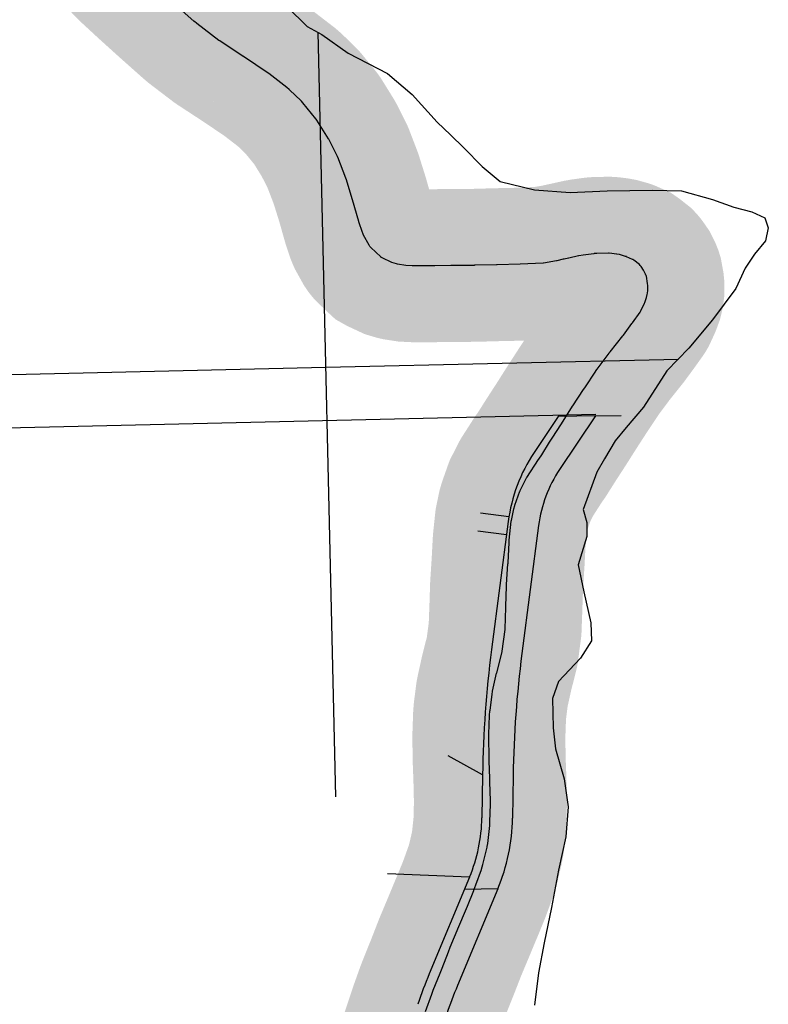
# Model space of a CAD drawing. Header units: feet. Extents: x 18803 to 104580, y -6601 to 116448.
# Tile 48 of 95: x 44386 to 46833, y 92443 to 95661. Entities that reach past the tile are written whole.
import ezdxf

# ---------------------------------------------------------------- set-up
doc = ezdxf.new("R2010")
doc.units = ezdxf.units.FT
doc.header["$LTSCALE"] = 100
doc.header["$MEASUREMENT"] = 0
doc.linetypes.add('DASHED', pattern=[0.75, 0.5, -0.25])
for name, color, linetype in [('ELPC BOLD TITLE SHEET', 3, 'Continuous'), ('ELPC-XIST', 6, 'Continuous'), ('ELRGOV-SECTION', 253, 'DASHED'), ('ELRP', 252, 'Continuous'), ('SL-VICINITY MAP', 2, 'Continuous')]:
    doc.layers.add(name, color=color, linetype=linetype)

msp = doc.modelspace()

# ---------------------------------------------------------------- linework, layer by layer
at = {"layer": 'ELPC BOLD TITLE SHEET', "const_width": 500}
msp.add_lwpolyline([(45565.40634677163, 92142.7611693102), (45619.70818947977, 92206.47060599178), (45620.36488118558, 92207.27235907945), (45621.04439679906, 92208.29905923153), (45655.23380579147, 92262.66515812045), (45656.28664765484, 92264.48567183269), (45657.51143676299, 92266.79628223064), (45683.27513597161, 92332.60688223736), (45684.0334375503, 92334.62212323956), (45684.38100418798, 92335.60738912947), (45707.73812157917, 92406.47891942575), (45711.91839963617, 92418.84992696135), (45712.06586146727, 92419.27391882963), (45732.46461890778, 92476.29524629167), (45737.30241922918, 92489.05466249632), (45737.47546100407, 92489.49905709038), (45759.77227812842, 92545.28421787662), (45766.37865425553, 92561.45731959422), (45786.84639752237, 92614.13662512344), (45786.84894117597, 92614.1431641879), (45786.85154216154, 92614.14985588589), (45792.79364355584, 92629.41947878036), (45793.05688602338, 92630.07016841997), (45821.14111927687, 92696.9150291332), (45842.40375956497, 92748.20188437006), (45849.09781144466, 92763.95028443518), (45869.96173605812, 92814.92035799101), (45870.2633364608, 92815.68984801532), (45876.89719486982, 92833.39129516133), (45894.94618311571, 92883.71179976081), (45895.39314657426, 92885.06367807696), (45900.08169018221, 92900.53406248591), (45913.31239624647, 92956.87897803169), (45913.62067460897, 92958.36753763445), (45915.51201665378, 92968.89233280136), (45921.97232664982, 93027.94733079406), (45922.07904330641, 93029.1971828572), (45922.71761113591, 93039.58633686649), (45924.36068792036, 93097.75626184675), (45924.37064182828, 93098.54078666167), (45924.34031093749, 93109.1336876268), (45922.93560906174, 93169.31345833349), (45922.93284704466, 93169.42182813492), (45922.59532999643, 93181.63636607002), (45920.44531580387, 93238.69397732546), (45920.02168952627, 93252.12935981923), (45920.01096133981, 93252.64755052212), (45919.42682016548, 93311.77331753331), (45919.48639202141, 93325.60894414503), (45919.50144432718, 93326.36969745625), (45921.65419487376, 93387.4026740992), (45922.87113987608, 93402.48599450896), (45923.00283392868, 93403.74631539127), (45929.7563137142, 93456.33580195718), (45931.35428736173, 93465.05730166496), (45931.56333475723, 93466.09195502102), (45944.70803638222, 93525.56633402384), (45944.73507241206, 93525.6874755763), (45944.98851179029, 93526.81216462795), (45962.41288600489, 93595.31437683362), (45962.46277766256, 93595.56034917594), (45962.78173698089, 93597.46954486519), (45972.13753397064, 93668.54323793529), (45972.32555139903, 93670.84921554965), (45974.93806394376, 93740.57334083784), (45974.93963610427, 93740.61737564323), (45974.94048763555, 93740.64010241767), (45975.04172560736, 93743.52495559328), (45975.04513192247, 93743.62718387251), (45977.13187932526, 93809.82848785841), (45977.15335280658, 93810.35547743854), (45977.41019629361, 93815.4945231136), (45981.81813421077, 93883.14971460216), (45981.82049002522, 93883.18696548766), (45981.82289143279, 93883.22418792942), (45982.06436622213, 93887.08280801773), (45982.08151042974, 93887.38087553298), (45985.42725352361, 93951.18967066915), (45985.45758017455, 93951.69050507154), (45986.01290953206, 93959.77673508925), (45992.58911152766, 94022.36167714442), (45992.65580887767, 94022.94272150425), (45992.90439195, 94024.27558330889), (46001.03808450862, 94063.07481094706), (46003.99695980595, 94073.03656022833), (46004.4747856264, 94074.50754227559), (46020.61969186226, 94120.22253937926), (46021.08016604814, 94121.43898275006), (46021.33756863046, 94121.95669302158), (46042.60257133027, 94163.68062755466), (46043.18474669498, 94164.76251759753), (46043.3150084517, 94164.96781563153), (46081.19554034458, 94224.0904873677), (46081.32907922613, 94224.2968026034), (46082.05270551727, 94225.36494487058), (46092.12396546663, 94239.5120599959), (46117.91708676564, 94280.37103269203), (46128.58824992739, 94297.00778295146), (46128.66532912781, 94297.12730171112), (46154.83419541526, 94337.48544598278), (46156.65909522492, 94340.32186746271), (46156.75640795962, 94340.47416276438), (46193.10428951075, 94397.75240408), (46193.15145713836, 94397.82648851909), (46194.0444385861, 94399.22446480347), (46228.57339770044, 94452.65488866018), (46228.75564914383, 94452.93347660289), (46232.44664790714, 94458.50723071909), (46268.76538961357, 94512.97344172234), (46268.98399334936, 94513.29687984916), (46273.10386872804, 94519.31118571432), (46312.30654397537, 94571.68301337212), (46312.7324502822, 94572.23791807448), (46315.44674611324, 94575.68738393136), (46357.41565430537, 94628.11906188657), (46358.54191178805, 94629.55251306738), (46359.10997861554, 94630.30059723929), (46387.04161526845, 94668.37106911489), (46387.04331275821, 94668.37338210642), (46387.04495870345, 94668.37562529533), (46388.55881993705, 94670.43820411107), (46413.27770826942, 94705.04325545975), (46414.85733804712, 94707.48847431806), (46416.31823233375, 94709.99852908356), (46427.84713435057, 94734.98439828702), (46428.80706472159, 94737.29597185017), (46434.72386557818, 94753.25555824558), (46437.16783530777, 94763.2079534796), (46437.9160638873, 94767.30232624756), (46438.95090762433, 94775.81966467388), (46439.16866018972, 94788.05436061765), (46438.97539856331, 94792.48409327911), (46438.23815379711, 94799.50336963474), (46434.01399874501, 94822.63396243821), (46433.6125669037, 94823.92941434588), (46431.30231754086, 94829.71011806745), (46425.06180410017, 94842.30518153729), (46416.80667218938, 94854.29010069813), (46413.50991860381, 94858.44063608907), (46411.14780468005, 94861.0308300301), (46393.27415375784, 94875.16044552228), (46389.86840030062, 94877.53766327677), (46389.02278256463, 94877.92821639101), (46369.36585611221, 94886.68844018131), (46368.91631612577, 94886.86505530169), (46365.97530054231, 94887.85878195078), (46346.31662578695, 94893.44975670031), (46337.95524674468, 94894.99660526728), (46336.4146073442, 94895.24039468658), (46320.64383652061, 94897.31582988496), (46312.76652521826, 94897.89473247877), (46310.35026097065, 94897.96249554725), (46272.10542204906, 94897.29239211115), (46263.62189261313, 94896.70296339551), (46261.98249479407, 94896.53340398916), (46227.81962666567, 94891.82975805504), (46213.6319466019, 94889.38691586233), (46212.44247793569, 94889.15077033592), (46180.13268411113, 94881.876102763), (46179.97580831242, 94881.84130623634), (46165.63249061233, 94878.70771580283), (46162.39587595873, 94878.09022082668), (46141.56243017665, 94873.33973056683), (46140.18268612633, 94873.06644286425), (46097.6891590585, 94865.9084771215), (46096.59244394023, 94865.74720383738), (46096.3679702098, 94865.71895974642), (46021.70417813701, 94862.14937531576), (46021.31831203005, 94862.13395048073), (46021.14076246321, 94862.12824317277), (45946.31224228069, 94860.5501038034), (45946.28607665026, 94860.54950807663), (45946.25987458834, 94860.54894080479), (45944.080201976, 94860.49803895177), (45943.96055824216, 94860.49494192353), (45872.42941777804, 94858.46022681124), (45871.91409933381, 94858.45144513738), (45870.73250025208, 94858.44472848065), (45870.70905564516, 94858.444632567), (45870.68560930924, 94858.44451238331), (45794.975738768, 94858.17399946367), (45794.81591535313, 94858.17093137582), (45794.80154368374, 94858.17066845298), (45794.78982950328, 94858.17044773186), (45743.21546582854, 94857.24187392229), (45742.81709301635, 94857.23789846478), (45720.17333413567, 94857.1936121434), (45719.26313511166, 94857.1977539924), (45694.28563528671, 94856.5806760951), (45692.93180587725, 94856.58471979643), (45668.83367373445, 94857.3238944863), (45668.19351271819, 94857.35137885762), (45648.32414494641, 94858.44801780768), (45620.96990869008, 94862.70348653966), (45617.4371180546, 94863.50573384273), (45602.47373859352, 94868.0035485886), (45570.07605057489, 94883.08021714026), (45566.5405765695, 94885.0719406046), (45565.86335424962, 94885.69835903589), (45533.81017178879, 94916.40145630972), (45530.76111076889, 94920.15252236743), (45528.26479819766, 94923.8397937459), (45509.83624143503, 94957.00124686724), (45506.9824850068, 94963.56893974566), (45506.1206025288, 94965.80073108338), (45494.23620101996, 95000.81957010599), (45493.89994957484, 95001.98550902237), (45493.84757722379, 95002.16916667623), (45474.00162444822, 95072.5609063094), (45473.93094300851, 95072.80780366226), (45473.92700921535, 95072.82036487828), (45452.49795342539, 95141.19751659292), (45452.0719016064, 95142.45905206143), (45451.63411869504, 95143.66703636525), (45425.38709273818, 95211.90672042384), (45424.71515124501, 95213.34647538), (45424.28569663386, 95214.23099325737), (45395.81329205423, 95270.65115784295), (45395.27885129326, 95271.65972916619), (45395.0230173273, 95272.08071660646), (45357.27947562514, 95333.00280543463), (45355.24781983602, 95335.84981946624), (45354.10563082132, 95337.3427439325), (45310.89649710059, 95390.07976039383), (45306.57240256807, 95394.78560678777), (45305.42566720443, 95395.96169105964), (45267.5177949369, 95432.60019720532), (45266.3884632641, 95433.63391261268), (45258.90526349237, 95440.11973498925), (45200.24285924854, 95485.29608928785), (45198.52343568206, 95486.51677439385), (45197.89882054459, 95486.94820562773), (45117.88527615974, 95540.7028643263), (45117.6045819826, 95540.88891771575), (45116.57871419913, 95541.55975282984), (45116.57975408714, 95541.55907278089), (45039.6251000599, 95591.88798105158), (45037.90025512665, 95593.09431667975), (45037.00435520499, 95593.74868757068), (44964.68265415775, 95648.88548944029), (44957.23550733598, 95655.13922026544), (44956.64630148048, 95655.64804288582), (44896.52595194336, 95709.03427657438), (44896.46815554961, 95709.08544992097), (44884.72070065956, 95719.456474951), (44884.48495848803, 95719.66711111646), (44824.1493172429, 95774.22786362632), (44824.11220528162, 95774.26136209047), (44814.56663088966, 95782.86173916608), (44814.29961426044, 95783.10549978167), (44755.42205974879, 95837.56541117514), (44743.63164125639, 95849.45144560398), (44742.84432837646, 95850.27569633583), (44678.30324241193, 95920.4508027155)], dxfattribs=at)
at = {"layer": 'ELPC-XIST'}
msp.add_lwpolyline([(45712.06586146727, 92419.27391882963), (45732.46461890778, 92476.29524629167), (45737.30241922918, 92489.05466249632), (45737.47546100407, 92489.49905709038), (45759.77227812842, 92545.28421787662), (45766.37865425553, 92561.45731959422), (45786.84639752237, 92614.13662512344), (45786.84894117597, 92614.1431641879), (45786.85154216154, 92614.14985588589), (45792.79364355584, 92629.41947878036), (45793.05688602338, 92630.07016841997), (45821.14111927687, 92696.9150291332), (45842.40375956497, 92748.20188437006), (45849.09781144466, 92763.95028443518), (45869.96173605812, 92814.92035799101), (45870.2633364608, 92815.68984801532), (45876.89719486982, 92833.39129516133), (45894.94618311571, 92883.71179976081), (45895.39314657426, 92885.06367807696), (45900.08169018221, 92900.53406248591), (45913.31239624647, 92956.87897803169), (45913.62067460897, 92958.36753763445), (45915.51201665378, 92968.89233280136), (45921.97232664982, 93027.94733079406), (45922.07904330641, 93029.1971828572), (45922.71761113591, 93039.58633686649), (45924.36068792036, 93097.75626184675), (45924.37064182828, 93098.54078666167), (45924.34031093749, 93109.1336876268), (45922.93560906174, 93169.31345833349), (45922.93284704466, 93169.42182813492), (45922.59532999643, 93181.63636607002), (45920.44531580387, 93238.69397732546), (45920.02168952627, 93252.12935981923), (45920.01096133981, 93252.64755052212), (45919.42682016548, 93311.77331753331), (45919.48639202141, 93325.60894414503), (45919.50144432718, 93326.36969745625), (45921.65419487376, 93387.4026740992), (45922.87113987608, 93402.48599450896), (45923.00283392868, 93403.74631539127), (45929.7563137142, 93456.33580195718), (45931.35428736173, 93465.05730166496), (45931.56333475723, 93466.09195502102), (45944.70803638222, 93525.56633402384), (45944.73507241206, 93525.6874755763), (45944.98851179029, 93526.81216462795), (45962.41288600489, 93595.31437683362), (45962.46277766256, 93595.56034917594), (45962.78173698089, 93597.46954486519), (45972.13753397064, 93668.54323793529), (45972.32555139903, 93670.84921554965), (45974.93806394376, 93740.57334083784), (45974.93963610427, 93740.61737564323), (45974.94048763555, 93740.64010241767), (45975.04172560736, 93743.52495559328), (45975.04513192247, 93743.62718387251), (45977.13187932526, 93809.82848785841), (45977.15335280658, 93810.35547743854), (45977.41019629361, 93815.4945231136), (45981.81813421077, 93883.14971460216), (45981.82049002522, 93883.18696548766), (45981.82289143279, 93883.22418792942), (45982.06436622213, 93887.08280801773), (45982.08151042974, 93887.38087553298), (45985.42725352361, 93951.18967066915), (45985.45758017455, 93951.69050507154), (45986.01290953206, 93959.77673508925), (45992.58911152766, 94022.36167714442), (45992.65580887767, 94022.94272150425), (45992.90439195, 94024.27558330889), (46001.03808450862, 94063.07481094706), (46003.99695980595, 94073.03656022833), (46004.4747856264, 94074.50754227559), (46020.61969186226, 94120.22253937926), (46021.08016604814, 94121.43898275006), (46021.33756863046, 94121.95669302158), (46042.60257133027, 94163.68062755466), (46043.18474669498, 94164.76251759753), (46043.3150084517, 94164.96781563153), (46081.19554034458, 94224.0904873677), (46081.32907922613, 94224.2968026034), (46082.05270551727, 94225.36494487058), (46092.12396546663, 94239.5120599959), (46117.91708676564, 94280.37103269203), (46128.58824992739, 94297.00778295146), (46128.66532912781, 94297.12730171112), (46154.83419541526, 94337.48544598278), (46156.65909522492, 94340.32186746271), (46156.75640795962, 94340.47416276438), (46193.10428951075, 94397.75240408), (46193.15145713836, 94397.82648851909), (46194.0444385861, 94399.22446480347), (46228.57339770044, 94452.65488866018), (46228.75564914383, 94452.93347660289), (46232.44664790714, 94458.50723071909), (46268.76538961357, 94512.97344172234), (46268.98399334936, 94513.29687984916), (46273.10386872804, 94519.31118571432), (46312.30654397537, 94571.68301337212), (46312.7324502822, 94572.23791807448), (46315.44674611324, 94575.68738393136), (46357.41565430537, 94628.11906188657), (46358.54191178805, 94629.55251306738), (46359.10997861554, 94630.30059723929), (46387.04161526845, 94668.37106911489), (46387.04331275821, 94668.37338210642), (46387.04495870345, 94668.37562529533), (46388.55881993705, 94670.43820411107), (46413.27770826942, 94705.04325545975), (46414.85733804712, 94707.48847431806), (46416.31823233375, 94709.99852908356), (46427.84713435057, 94734.98439828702), (46428.80706472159, 94737.29597185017), (46434.72386557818, 94753.25555824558), (46437.16783530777, 94763.2079534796), (46437.9160638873, 94767.30232624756), (46438.95090762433, 94775.81966467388), (46439.16866018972, 94788.05436061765), (46438.97539856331, 94792.48409327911), (46438.23815379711, 94799.50336963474), (46434.01399874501, 94822.63396243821), (46433.6125669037, 94823.92941434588), (46431.30231754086, 94829.71011806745), (46425.06180410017, 94842.30518153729), (46416.80667218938, 94854.29010069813), (46413.50991860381, 94858.44063608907), (46411.14780468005, 94861.0308300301), (46393.27415375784, 94875.16044552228), (46389.86840030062, 94877.53766327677), (46389.02278256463, 94877.92821639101), (46369.36585611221, 94886.68844018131), (46368.91631612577, 94886.86505530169), (46365.97530054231, 94887.85878195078), (46346.31662578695, 94893.44975670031), (46337.95524674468, 94894.99660526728), (46336.4146073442, 94895.24039468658), (46320.64383652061, 94897.31582988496), (46312.76652521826, 94897.89473247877), (46310.35026097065, 94897.96249554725), (46272.10542204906, 94897.29239211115), (46263.62189261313, 94896.70296339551), (46261.98249479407, 94896.53340398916), (46227.81962666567, 94891.82975805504), (46213.6319466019, 94889.38691586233), (46212.44247793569, 94889.15077033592), (46180.13268411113, 94881.876102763), (46179.97580831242, 94881.84130623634), (46165.63249061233, 94878.70771580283), (46162.39587595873, 94878.09022082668), (46141.56243017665, 94873.33973056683), (46140.18268612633, 94873.06644286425), (46097.6891590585, 94865.9084771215), (46096.59244394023, 94865.74720383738), (46096.3679702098, 94865.71895974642), (46021.70417813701, 94862.14937531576), (46021.31831203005, 94862.13395048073), (46021.14076246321, 94862.12824317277), (45946.31224228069, 94860.5501038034), (45946.28607665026, 94860.54950807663), (45946.25987458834, 94860.54894080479), (45944.080201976, 94860.49803895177), (45943.96055824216, 94860.49494192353), (45872.42941777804, 94858.46022681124), (45871.91409933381, 94858.45144513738), (45870.73250025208, 94858.44472848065), (45870.70905564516, 94858.444632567), (45870.68560930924, 94858.44451238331), (45794.975738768, 94858.17399946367), (45794.81591535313, 94858.17093137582), (45794.80154368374, 94858.17066845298), (45794.78982950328, 94858.17044773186), (45743.21546582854, 94857.24187392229), (45742.81709301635, 94857.23789846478), (45720.17333413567, 94857.1936121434), (45719.26313511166, 94857.1977539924), (45694.28563528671, 94856.5806760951), (45692.93180587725, 94856.58471979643), (45668.83367373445, 94857.3238944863), (45668.19351271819, 94857.35137885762), (45648.32414494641, 94858.44801780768), (45620.96990869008, 94862.70348653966), (45617.4371180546, 94863.50573384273), (45602.47373859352, 94868.0035485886), (45570.07605057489, 94883.08021714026), (45566.5405765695, 94885.0719406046), (45565.86335424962, 94885.69835903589), (45533.81017178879, 94916.40145630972), (45530.76111076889, 94920.15252236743), (45528.26479819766, 94923.8397937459), (45509.83624143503, 94957.00124686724), (45506.9824850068, 94963.56893974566), (45506.1206025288, 94965.80073108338), (45494.23620101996, 95000.81957010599), (45493.89994957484, 95001.98550902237), (45493.84757722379, 95002.16916667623), (45474.00162444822, 95072.5609063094), (45473.93094300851, 95072.80780366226), (45473.92700921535, 95072.82036487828), (45452.49795342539, 95141.19751659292), (45452.0719016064, 95142.45905206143), (45451.63411869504, 95143.66703636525), (45425.38709273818, 95211.90672042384), (45424.71515124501, 95213.34647538), (45424.28569663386, 95214.23099325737), (45395.81329205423, 95270.65115784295), (45395.27885129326, 95271.65972916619), (45395.0230173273, 95272.08071660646), (45357.27947562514, 95333.00280543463), (45355.24781983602, 95335.84981946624), (45354.10563082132, 95337.3427439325), (45310.89649710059, 95390.07976039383), (45306.57240256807, 95394.78560678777), (45305.42566720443, 95395.96169105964), (45267.5177949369, 95432.60019720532), (45266.3884632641, 95433.63391261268), (45258.90526349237, 95440.11973498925), (45200.24285924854, 95485.29608928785), (45198.52343568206, 95486.51677439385), (45197.89882054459, 95486.94820562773), (45117.88527615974, 95540.7028643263), (45117.6045819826, 95540.88891771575), (45116.57871419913, 95541.55975282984), (45116.57975408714, 95541.55907278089), (45039.6251000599, 95591.88798105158), (45037.90025512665, 95593.09431667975), (45037.00435520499, 95593.74868757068), (44964.68265415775, 95648.88548944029), (44957.23550733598, 95655.13922026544), (44956.64630148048, 95655.64804288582), (44896.52595194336, 95709.03427657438)], dxfattribs=at)
at = {"layer": 'ELRGOV-SECTION', "ltscale": 50}
msp.add_line((45359.92626852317, 95620.15368556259), (45462.08117410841, 91224.18095025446), dxfattribs=at)
msp.add_lwpolyline([(19251.86898990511, 93954.76385983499), (24281.07389236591, 94060.99139243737), (29556.00950763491, 94173.74241832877), (34833.9483081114, 94289.81827432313), (40108.80344468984, 94405.84931698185), (45386.72737634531, 94525.20614321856), (46538.536406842, 94551.97600325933)], dxfattribs=at)
at = {"layer": 'ELRP'}
for p, q in [((46145.54107229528, 94364.23230598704), (46067.26036237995, 94246.89363733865)), ((46267.29074976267, 94366.5386778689), (46145.54259297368, 94364.23233479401)), ((46267.29074976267, 94366.5386778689), (46150.44741370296, 94191.39666001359)), ((46267.29074976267, 94366.5386778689), (46351.31567459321, 94368.13040877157)), ((45892.47914254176, 94049.94094424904), (45985.03563845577, 94037.90394783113)), ((45982.5776348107, 94021.11070615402), (45928.13795903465, 93602.50581057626)), ((46081.74255925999, 94008.21428188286), (46027.30288348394, 93589.60938630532)), ((45883.50165399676, 93990.60320430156), (45977.02830344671, 93978.44003916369)), ((45898.61765276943, 93192.65696972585), (45785.943417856, 93255.49203496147)), ((45898.61765276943, 93192.65696972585), (45896.59220895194, 93052.85188168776)), ((45998.60716334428, 93191.20859992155), (45996.58171603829, 93051.40327111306)), ((45856.38439842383, 92859.10292304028), (45587.96763761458, 92869.23070944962)), ((45856.38439842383, 92859.10292304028), (45724.59964714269, 92542.78740298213)), ((45948.69347714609, 92820.64471214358), (45816.90872586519, 92504.32919208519)), ((45948.69347714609, 92820.64471214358), (45839.5125673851, 92818.60291299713))]:
    msp.add_line(p, q, dxfattribs=at)
msp.add_lwpolyline([(46268.90800000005, 94370.98200000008), (42977.71194750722, 94294.69785711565), (42913.15794447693, 97079.80983337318), (43508.97791949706, 97093.61989372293), (43737.93642595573, 97098.92674969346)], dxfattribs=at)
for centre, radius, start, end in [((46508.15173439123, 93952.75965751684), 529.9999999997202, 146.2913671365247, 172.5902560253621), ((46508.15173439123, 93952.75965751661), 429.9999999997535, 146.2913671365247, 172.5902560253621), ((49478.24225431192, 93140.8138216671), 3579.999999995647, 172.5902560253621, 179.1702521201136), ((49478.24225431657, 93140.8138216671), 3480.000000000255, 172.5902560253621, 179.1702560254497), ((45373.13714040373, 93060.43550290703), 523.5099999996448, 337.3822004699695, 359.1699782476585), ((45373.13714040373, 93060.43550290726), 623.5099999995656, 337.3822004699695, 359.1699782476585), ((47183.08309096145, 91935.14767080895), 1580.000000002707, 157.3822004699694, 161.2491449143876), ((47183.08309096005, 91935.1476708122), 1480.000000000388, 157.3822004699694, 161.2491449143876)]:
    msp.add_arc(centre, radius, start, end, dxfattribs=at)
at = {"layer": 'SL-VICINITY MAP'}
msp.add_lwpolyline([(45259.77745556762, 95703.37289245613), (45325.12701826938, 95638.69885811), (45373.07556419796, 95613.14617949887), (45459.27419679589, 95552.05632048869), (45587.78812836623, 95485.01903569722), (45668.57087938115, 95417.28809775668), (45750.27783551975, 95326.6022865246), (45794.13449879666, 95284.58421101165), (45837.40067324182, 95242.55755422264), (45896.96169854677, 95181.08058431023), (45956.29922389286, 95132.72511170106), (46068.26506700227, 95104.82157782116), (46184.47194861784, 95096.66679478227), (46306.22899884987, 95101.71741485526), (46454.24486597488, 95103.86845472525), (46549.23002188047, 95101.96763972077), (46650.30462654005, 95073.90582897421), (46719.37955066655, 95048.66016935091), (46778.46997299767, 95033.11296899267), (46820.97596699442, 95014.0435691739), (46832.540772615, 94981.39977138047), (46822.89258676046, 94938.60413690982), (46787.03325776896, 94895.42758912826), (46756.53600201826, 94849.04777931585), (46726.52161841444, 94782.98786888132), (46649.89095440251, 94680.1574579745), (46573.31409873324, 94587.17138801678), (46500.94547663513, 94513.93359215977), (46424.75001101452, 94394.70357412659), (46368.0980201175, 94328.25655279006), (46332.43552073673, 94285.08286543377), (46297.20821974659, 94225.5095709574), (46271.78086011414, 94182.48462571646), (46227.42105035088, 94060.43607287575), (46239.12887723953, 94017.95079455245), (46239.99313943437, 93972.02674585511), (46211.18026925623, 93879.73480578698), (46229.26358743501, 93791.40557067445), (46252.88480505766, 93690.03206974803), (46254.56305604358, 93630.99510502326), (46218.69759246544, 93574.69372277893), (46146.99993789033, 93498.18449143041), (46127.30730731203, 93442.11814080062), (46129.31314000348, 93346.99288705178), (46136.64564135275, 93278.19453371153), (46165.56638963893, 93180.17923452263), (46178.77664131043, 93088.4979952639), (46170.79183762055, 92989.94636631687), (46146.9412468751, 92881.3206089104), (46123.67501037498, 92759.57859832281), (46100.34623129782, 92644.39805148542), (46081.66701876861, 92545.69100609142), (46068.43035817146, 92440.50068190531)], dxfattribs=at)

doc.saveas('drawing.dxf')
